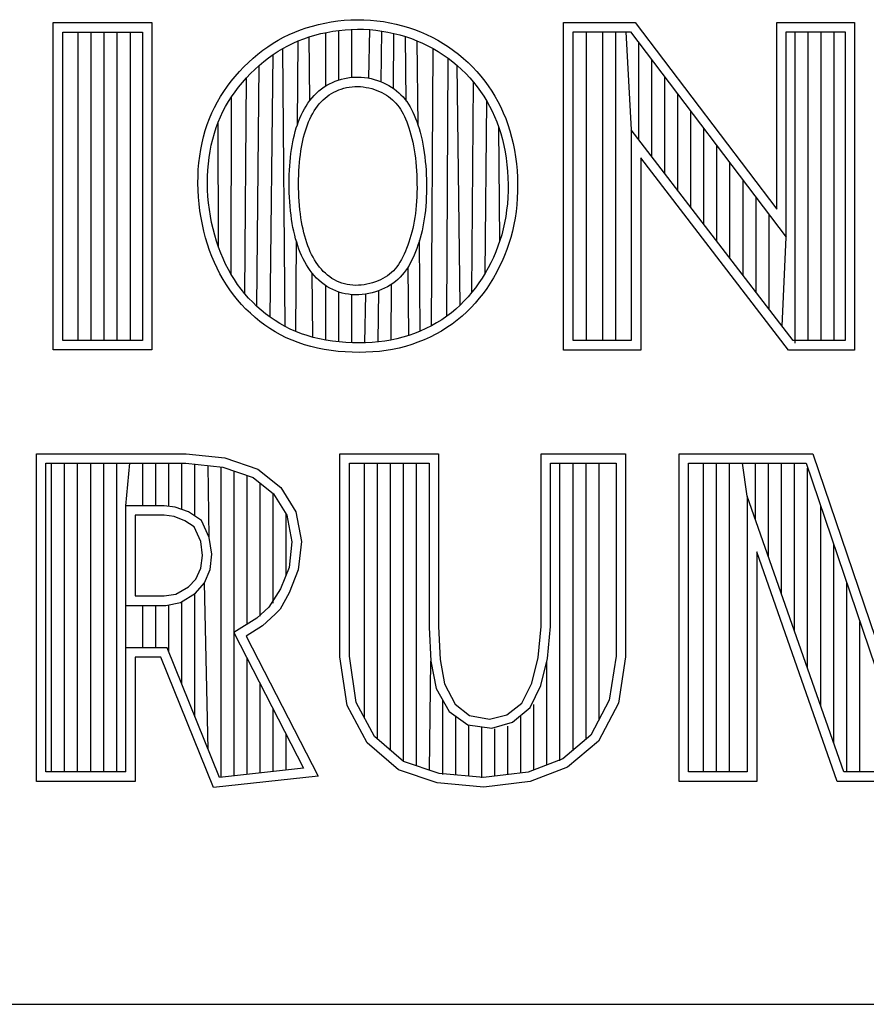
# Model space of a CAD drawing. Header units: inches. Extents: x 0 to 34, y 0 to 22.
# Tile 50 of 111: x 29.593 to 30.028, y 2.38 to 2.887. Entities that reach past the tile are written whole.
import ezdxf

# ---------------------------------------------------------------- set-up
doc = ezdxf.new("R2010")
doc.units = ezdxf.units.IN
doc.header["$LTSCALE"] = 1.87
doc.header["$MEASUREMENT"] = 0
doc.layers.get('0').update_dxf_attribs({"linetype": 'CONTINUOUS'})

msp = doc.modelspace()

# ---------------------------------------------------------------- linework, layer by layer
at = {"color": 2, "linetype": 'CONTINUOUS'}
for p, q in [((29.60991, 2.88513), (29.66069, 2.88513)), ((29.60991, 2.71669), (29.60991, 2.88513)), ((29.66069, 2.88513), (29.66069, 2.71669)), ((29.74017, 2.88241), (29.74328, 2.88334)), ((29.74328, 2.88334), (29.74646, 2.88417)), ((29.74646, 2.88417), (29.7497, 2.88488)), ((29.7497, 2.88488), (29.75299, 2.88548)), ((29.75299, 2.88548), (29.75632, 2.88595)), ((29.75632, 2.88595), (29.75967, 2.8863)), ((29.75967, 2.8863), (29.76305, 2.88652)), ((29.76305, 2.88652), (29.76642, 2.88661)), ((29.76642, 2.88661), (29.7698, 2.88656)), ((29.7698, 2.88656), (29.77316, 2.88638)), ((29.77316, 2.88638), (29.7765, 2.88607)), ((29.7765, 2.88607), (29.77983, 2.88562)), ((29.77983, 2.88562), (29.78312, 2.88505)), ((29.78312, 2.88505), (29.78639, 2.88434)), ((29.78639, 2.88434), (29.78961, 2.88352)), ((29.78961, 2.88352), (29.79279, 2.88257)), ((29.87266, 2.88524), (29.90947, 2.88524)), ((29.87266, 2.71662), (29.87266, 2.88524)), ((29.90947, 2.88524), (29.98238, 2.78914)), ((29.98238, 2.88524), (30.02241, 2.88524)), ((29.98238, 2.78914), (29.98238, 2.88524)), ((30.02241, 2.88524), (30.02241, 2.71662)), ((29.61479, 2.88025), (29.65581, 2.88025)), ((29.61479, 2.72157), (29.61479, 2.88025)), ((29.62272, 2.72157), (29.62272, 2.88025)), ((29.62943, 2.72157), (29.62943, 2.88025)), ((29.63614, 2.72157), (29.63614, 2.88025)), ((29.64286, 2.72157), (29.64286, 2.88025)), ((29.64957, 2.72157), (29.64957, 2.88025)), ((29.65581, 2.88025), (29.65581, 2.72157)), ((29.72572, 2.87608), (29.72847, 2.87757)), ((29.72847, 2.87757), (29.73129, 2.87895)), ((29.73129, 2.87895), (29.73418, 2.88021)), ((29.73418, 2.88021), (29.73713, 2.88136)), ((29.73713, 2.88136), (29.74017, 2.88241)), ((29.73881, 2.87678), (29.74166, 2.87776)), ((29.74166, 2.87776), (29.7446, 2.87864)), ((29.74206, 2.84509), (29.74166, 2.87776)), ((29.7446, 2.87864), (29.7476, 2.87942)), ((29.7476, 2.87942), (29.75066, 2.8801)), ((29.75024, 2.85259), (29.75024, 2.88)), ((29.75066, 2.8801), (29.75377, 2.88066)), ((29.75377, 2.88066), (29.75692, 2.88111)), ((29.75692, 2.88111), (29.76009, 2.88144)), ((29.75695, 2.85565), (29.75695, 2.88111)), ((29.76009, 2.88144), (29.76327, 2.88164)), ((29.76327, 2.88164), (29.76645, 2.88173)), ((29.76366, 2.85699), (29.76366, 2.88166)), ((29.76645, 2.88173), (29.76963, 2.88168)), ((29.76963, 2.88168), (29.7728, 2.88151)), ((29.77242, 2.85648), (29.7728, 2.88151)), ((29.7728, 2.88151), (29.77595, 2.88122)), ((29.77595, 2.88122), (29.77908, 2.88079)), ((29.77876, 2.8546), (29.77908, 2.88079)), ((29.77908, 2.88079), (29.78219, 2.88025)), ((29.78219, 2.88025), (29.78527, 2.87959)), ((29.785, 2.85124), (29.78527, 2.87959)), ((29.78527, 2.87959), (29.7883, 2.87881)), ((29.7883, 2.87881), (29.7913, 2.87792)), ((29.7913, 2.87792), (29.79424, 2.87691)), ((29.79165, 2.84476), (29.7913, 2.87792)), ((29.79279, 2.88257), (29.79592, 2.8815)), ((29.79592, 2.8815), (29.79899, 2.88031)), ((29.79899, 2.88031), (29.802, 2.879)), ((29.802, 2.879), (29.80495, 2.87758)), ((29.80495, 2.87758), (29.80783, 2.87604)), ((29.87754, 2.88035), (29.90705, 2.88035)), ((29.87754, 2.7215), (29.87754, 2.88035)), ((29.88447, 2.7215), (29.88447, 2.88035)), ((29.89289, 2.7215), (29.89289, 2.88035)), ((29.8996, 2.7215), (29.8996, 2.88035)), ((29.90461, 2.88035), (29.90745, 2.82993)), ((29.90705, 2.88035), (29.98726, 2.77463)), ((29.98726, 2.88035), (30.01752, 2.88035)), ((29.98726, 2.77463), (29.98726, 2.88035)), ((29.99186, 2.7202), (29.99186, 2.88035)), ((29.99857, 2.7215), (29.99857, 2.88035)), ((30.00528, 2.7215), (30.00528, 2.88035)), ((30.01199, 2.7215), (30.01199, 2.88035)), ((30.01752, 2.88035), (30.01752, 2.7215)), ((29.71779, 2.87087), (29.72038, 2.87273)), ((29.72038, 2.87273), (29.72302, 2.87446)), ((29.72302, 2.87446), (29.72572, 2.87608)), ((29.72814, 2.87183), (29.73071, 2.87323)), ((29.73071, 2.87323), (29.73334, 2.87452)), ((29.73334, 2.87452), (29.73604, 2.8757)), ((29.73566, 2.8328), (29.73604, 2.8757)), ((29.73604, 2.8757), (29.73881, 2.87678)), ((29.79424, 2.87691), (29.79714, 2.87579)), ((29.79714, 2.87579), (29.79997, 2.87456)), ((29.7977, 2.83224), (29.79722, 2.87575)), ((29.79997, 2.87456), (29.80274, 2.87322)), ((29.80274, 2.87322), (29.80545, 2.87178)), ((29.80783, 2.87604), (29.81064, 2.87439)), ((29.81064, 2.87439), (29.81337, 2.87263)), ((29.81337, 2.87263), (29.81603, 2.87077)), ((29.91132, 2.82489), (29.91132, 2.87472)), ((29.71276, 2.8668), (29.71525, 2.86889)), ((29.71525, 2.86889), (29.71779, 2.87087)), ((29.72071, 2.86696), (29.72314, 2.8687)), ((29.72162, 2.73347), (29.72314, 2.8687)), ((29.72314, 2.8687), (29.72562, 2.87033)), ((29.72562, 2.87033), (29.72814, 2.87183)), ((29.72922, 2.72876), (29.72814, 2.87183)), ((29.80456, 2.72908), (29.80545, 2.87178)), ((29.80545, 2.87178), (29.80809, 2.87023)), ((29.80809, 2.87023), (29.81065, 2.86858)), ((29.81065, 2.86858), (29.81313, 2.86683)), ((29.81603, 2.87077), (29.81859, 2.86879)), ((29.81859, 2.86879), (29.82107, 2.86672)), ((29.70799, 2.86229), (29.71034, 2.86459)), ((29.71034, 2.86459), (29.71276, 2.8668)), ((29.71368, 2.86104), (29.71597, 2.86312)), ((29.7147, 2.73911), (29.71597, 2.86312)), ((29.71597, 2.86312), (29.71832, 2.8651)), ((29.71832, 2.8651), (29.72071, 2.86696)), ((29.81245, 2.73399), (29.81313, 2.86683)), ((29.81313, 2.86683), (29.81553, 2.86499)), ((29.81553, 2.86499), (29.81786, 2.86304)), ((29.81786, 2.86304), (29.82009, 2.86101)), ((29.8194, 2.73976), (29.81786, 2.86304)), ((29.82107, 2.86672), (29.82345, 2.86456)), ((29.82345, 2.86456), (29.82574, 2.8623)), ((29.91803, 2.81617), (29.91803, 2.86587)), ((29.70147, 2.85492), (29.70354, 2.85744)), ((29.70354, 2.85744), (29.70572, 2.85991)), ((29.70572, 2.85991), (29.70799, 2.86229)), ((29.70932, 2.85661), (29.71146, 2.85887)), ((29.71146, 2.85887), (29.71368, 2.86104)), ((29.82009, 2.86101), (29.82224, 2.85889)), ((29.82224, 2.85889), (29.8243, 2.8567)), ((29.82574, 2.8623), (29.82793, 2.85996)), ((29.82793, 2.85996), (29.83001, 2.85754)), ((29.83001, 2.85754), (29.832, 2.85505)), ((29.69767, 2.84971), (29.69951, 2.85234)), ((29.69951, 2.85234), (29.70147, 2.85492)), ((29.70531, 2.85189), (29.70726, 2.85428)), ((29.70726, 2.85428), (29.70932, 2.85661)), ((29.7085, 2.74561), (29.70932, 2.85661)), ((29.74929, 2.85199), (29.75068, 2.85286)), ((29.75068, 2.85286), (29.75211, 2.85365)), ((29.75211, 2.85365), (29.75358, 2.85436)), ((29.75358, 2.85436), (29.75509, 2.855)), ((29.75509, 2.855), (29.75664, 2.85555)), ((29.75664, 2.85555), (29.75823, 2.85603)), ((29.75823, 2.85603), (29.75986, 2.85643)), ((29.75986, 2.85643), (29.76152, 2.85674)), ((29.76152, 2.85674), (29.76321, 2.85696)), ((29.76321, 2.85696), (29.76492, 2.85708)), ((29.76492, 2.85708), (29.76665, 2.85711)), ((29.76513, 2.85221), (29.76658, 2.85223)), ((29.76658, 2.85223), (29.76804, 2.85216)), ((29.76665, 2.85711), (29.76839, 2.85704)), ((29.76839, 2.85704), (29.77011, 2.85687)), ((29.77011, 2.85687), (29.77181, 2.85661)), ((29.77181, 2.85661), (29.77349, 2.85627)), ((29.77349, 2.85627), (29.77514, 2.85585)), ((29.77514, 2.85585), (29.77675, 2.85535)), ((29.77675, 2.85535), (29.77832, 2.85479)), ((29.77832, 2.85479), (29.77984, 2.85416)), ((29.77984, 2.85416), (29.7813, 2.85346)), ((29.7813, 2.85346), (29.78271, 2.8527)), ((29.78271, 2.8527), (29.78407, 2.85188)), ((29.8243, 2.8567), (29.82626, 2.85442)), ((29.82543, 2.74634), (29.82626, 2.85442)), ((29.82626, 2.85442), (29.82812, 2.85209)), ((29.832, 2.85505), (29.83387, 2.8525)), ((29.83387, 2.8525), (29.83564, 2.84988)), ((29.92474, 2.80744), (29.92474, 2.85703)), ((29.69595, 2.84702), (29.69767, 2.84971)), ((29.70173, 2.84699), (29.70346, 2.84946)), ((29.70346, 2.84946), (29.70531, 2.85189)), ((29.74311, 2.84642), (29.74424, 2.84769)), ((29.74424, 2.84769), (29.74542, 2.84889)), ((29.74542, 2.84889), (29.74666, 2.85001)), ((29.74666, 2.85001), (29.74795, 2.85104)), ((29.74795, 2.85104), (29.74929, 2.85199)), ((29.7509, 2.84714), (29.75201, 2.84793)), ((29.75201, 2.84793), (29.75316, 2.84865)), ((29.75316, 2.84865), (29.75435, 2.84931)), ((29.75435, 2.84931), (29.75559, 2.84991)), ((29.75559, 2.84991), (29.75686, 2.85045)), ((29.75686, 2.85045), (29.75817, 2.85092)), ((29.75817, 2.85092), (29.75951, 2.85132)), ((29.75951, 2.85132), (29.76088, 2.85166)), ((29.76088, 2.85166), (29.76228, 2.85192)), ((29.76228, 2.85192), (29.7637, 2.8521)), ((29.7637, 2.8521), (29.76513, 2.85221)), ((29.76804, 2.85216), (29.76951, 2.85202)), ((29.76951, 2.85202), (29.77096, 2.8518)), ((29.77096, 2.8518), (29.7724, 2.85151)), ((29.7724, 2.85151), (29.77382, 2.85114)), ((29.77382, 2.85114), (29.77521, 2.85072)), ((29.77521, 2.85072), (29.77655, 2.85024)), ((29.77655, 2.85024), (29.77785, 2.8497)), ((29.77785, 2.8497), (29.7791, 2.8491)), ((29.7791, 2.8491), (29.78029, 2.84846)), ((29.78029, 2.84846), (29.78143, 2.84777)), ((29.78143, 2.84777), (29.78251, 2.84703)), ((29.78407, 2.85188), (29.78537, 2.85099)), ((29.78537, 2.85099), (29.78661, 2.85005)), ((29.78661, 2.85005), (29.78779, 2.84904)), ((29.78779, 2.84904), (29.7889, 2.84798)), ((29.7889, 2.84798), (29.78996, 2.84686)), ((29.82812, 2.85209), (29.82988, 2.84969)), ((29.82988, 2.84969), (29.83153, 2.84723)), ((29.83153, 2.84723), (29.83308, 2.84472)), ((29.83564, 2.84988), (29.83729, 2.8472)), ((29.83729, 2.8472), (29.83883, 2.84444)), ((29.93146, 2.79872), (29.93146, 2.84818)), ((29.69288, 2.84149), (29.69436, 2.84429)), ((29.69436, 2.84429), (29.69595, 2.84702)), ((29.69862, 2.84191), (29.70012, 2.84447)), ((29.70012, 2.84447), (29.70173, 2.84699)), ((29.70152, 2.75545), (29.70173, 2.84699)), ((29.7392, 2.84068), (29.74009, 2.84219)), ((29.74009, 2.84219), (29.74103, 2.84366)), ((29.74103, 2.84366), (29.74204, 2.84507)), ((29.74204, 2.84507), (29.74311, 2.84642)), ((29.74507, 2.84091), (29.74594, 2.84213)), ((29.74594, 2.84213), (29.74685, 2.84328)), ((29.74685, 2.84328), (29.7478, 2.84436)), ((29.7478, 2.84436), (29.74879, 2.84536)), ((29.74879, 2.84536), (29.74982, 2.84628)), ((29.74982, 2.84628), (29.7509, 2.84714)), ((29.78251, 2.84703), (29.78354, 2.84625)), ((29.78354, 2.84625), (29.78452, 2.84541)), ((29.78452, 2.84541), (29.78544, 2.84453)), ((29.78544, 2.84453), (29.78632, 2.84361)), ((29.78632, 2.84361), (29.78714, 2.84263)), ((29.78714, 2.84263), (29.78792, 2.84161)), ((29.78996, 2.84686), (29.79095, 2.84569)), ((29.79095, 2.84569), (29.79188, 2.84446)), ((29.79188, 2.84446), (29.79276, 2.84317)), ((29.79276, 2.84317), (29.79358, 2.84183)), ((29.83226, 2.75623), (29.83308, 2.84472)), ((29.83308, 2.84472), (29.83453, 2.84214)), ((29.83453, 2.84214), (29.83587, 2.8395)), ((29.83883, 2.84444), (29.84027, 2.84162)), ((29.69027, 2.83569), (29.69151, 2.83863)), ((29.69151, 2.83863), (29.69288, 2.84149)), ((29.69597, 2.83663), (29.69724, 2.8393)), ((29.69724, 2.8393), (29.69862, 2.84191)), ((29.73687, 2.83591), (29.7376, 2.83754)), ((29.7376, 2.83754), (29.73837, 2.83913)), ((29.73837, 2.83913), (29.7392, 2.84068)), ((29.74272, 2.83691), (29.74346, 2.8383)), ((29.74346, 2.8383), (29.74425, 2.83963)), ((29.74425, 2.83963), (29.74507, 2.84091)), ((29.78792, 2.84161), (29.78866, 2.84052)), ((29.78866, 2.84052), (29.78936, 2.83938)), ((29.78936, 2.83938), (29.79002, 2.83817)), ((29.79002, 2.83817), (29.79066, 2.83688)), ((29.79358, 2.84183), (29.79435, 2.84043)), ((29.79435, 2.84043), (29.79508, 2.83897)), ((29.79508, 2.83897), (29.79576, 2.83744)), ((29.79576, 2.83744), (29.79642, 2.83585)), ((29.83587, 2.8395), (29.83711, 2.83678)), ((29.84027, 2.84162), (29.84159, 2.83871)), ((29.84159, 2.83871), (29.84281, 2.83573)), ((29.93817, 2.78999), (29.93817, 2.83934)), ((29.68814, 2.82959), (29.68915, 2.83268)), ((29.68915, 2.83268), (29.69027, 2.83569)), ((29.69375, 2.83107), (29.69481, 2.83388)), ((29.69481, 2.83388), (29.69597, 2.83663)), ((29.69496, 2.76953), (29.69481, 2.83388)), ((29.73502, 2.83089), (29.73559, 2.83259)), ((29.73559, 2.83259), (29.73621, 2.83426)), ((29.73621, 2.83426), (29.73687, 2.83591)), ((29.7402, 2.83097), (29.74076, 2.8325)), ((29.74076, 2.8325), (29.74137, 2.834)), ((29.74137, 2.834), (29.74202, 2.83548)), ((29.74202, 2.83548), (29.74272, 2.83691)), ((29.79066, 2.83688), (29.79128, 2.83552)), ((29.79128, 2.83552), (29.79187, 2.83407)), ((29.79187, 2.83407), (29.79245, 2.83253)), ((29.79245, 2.83253), (29.79301, 2.8309)), ((29.79642, 2.83585), (29.79704, 2.83418)), ((29.79704, 2.83418), (29.79765, 2.83243)), ((29.79765, 2.83243), (29.79822, 2.8306)), ((29.83711, 2.83678), (29.83825, 2.83398)), ((29.83825, 2.83398), (29.8393, 2.83108)), ((29.84281, 2.83573), (29.84392, 2.83265)), ((29.84392, 2.83265), (29.84492, 2.82949)), ((29.68725, 2.82642), (29.68814, 2.82959)), ((29.69197, 2.82519), (29.69281, 2.82817)), ((29.69281, 2.82817), (29.69375, 2.83107)), ((29.73359, 2.82556), (29.73402, 2.82737)), ((29.73402, 2.82737), (29.7345, 2.82915)), ((29.7345, 2.82915), (29.73502, 2.83089)), ((29.73876, 2.82618), (29.7392, 2.82782)), ((29.7392, 2.82782), (29.73967, 2.82941)), ((29.73967, 2.82941), (29.7402, 2.83097)), ((29.79301, 2.8309), (29.79354, 2.82919)), ((29.79354, 2.82919), (29.79405, 2.82741)), ((29.79405, 2.82741), (29.79453, 2.82556)), ((29.79822, 2.8306), (29.79876, 2.82869)), ((29.79876, 2.82869), (29.79928, 2.82672)), ((29.8393, 2.83108), (29.84024, 2.8281)), ((29.83985, 2.77295), (29.8393, 2.83108)), ((29.84024, 2.8281), (29.84109, 2.82502)), ((29.84492, 2.82949), (29.84582, 2.82623)), ((29.99086, 2.7215), (29.90745, 2.82993)), ((29.90745, 2.82993), (29.90745, 2.7215)), ((29.94488, 2.78127), (29.94488, 2.83049)), ((29.68582, 2.81985), (29.68647, 2.82317)), ((29.68647, 2.82317), (29.68725, 2.82642)), ((29.69062, 2.81899), (29.69124, 2.82213)), ((29.69124, 2.82213), (29.69197, 2.82519)), ((29.73285, 2.82178), (29.7332, 2.82369)), ((29.7332, 2.82369), (29.73359, 2.82556)), ((29.73766, 2.82095), (29.73799, 2.82275)), ((29.73799, 2.82275), (29.73836, 2.82449)), ((29.73836, 2.82449), (29.73876, 2.82618)), ((29.79453, 2.82556), (29.79498, 2.82364)), ((29.79498, 2.82364), (29.79539, 2.82166)), ((29.79928, 2.82672), (29.79975, 2.82468)), ((29.79975, 2.82468), (29.80018, 2.82258)), ((29.80018, 2.82258), (29.80057, 2.82043)), ((29.84109, 2.82502), (29.84184, 2.82185)), ((29.84184, 2.82185), (29.84249, 2.8186)), ((29.84582, 2.82623), (29.84661, 2.82288)), ((29.84661, 2.82288), (29.84729, 2.81948)), ((29.68528, 2.81646), (29.68582, 2.81985)), ((29.69012, 2.81579), (29.69062, 2.81899)), ((29.73201, 2.81568), (29.73225, 2.81777)), ((29.73225, 2.81777), (29.73253, 2.81981)), ((29.73253, 2.81981), (29.73285, 2.82178)), ((29.73686, 2.81515), (29.73709, 2.81715)), ((29.73709, 2.81715), (29.73736, 2.81908)), ((29.73736, 2.81908), (29.73766, 2.82095)), ((29.79539, 2.82166), (29.79575, 2.81962)), ((29.79575, 2.81962), (29.79607, 2.81754)), ((29.79607, 2.81754), (29.79635, 2.81541)), ((29.80057, 2.82043), (29.80091, 2.81822)), ((29.80091, 2.81822), (29.8012, 2.81599)), ((29.84249, 2.8186), (29.84303, 2.8153)), ((29.84729, 2.81948), (29.84786, 2.81601)), ((29.95159, 2.77255), (29.95159, 2.82165)), ((29.68457, 2.80955), (29.68487, 2.81303)), ((29.68487, 2.81303), (29.68528, 2.81646)), ((29.68945, 2.80923), (29.68972, 2.81253)), ((29.68972, 2.81253), (29.69012, 2.81579)), ((29.73162, 2.81134), (29.73179, 2.81353)), ((29.73179, 2.81353), (29.73201, 2.81568)), ((29.73649, 2.81099), (29.73666, 2.8131)), ((29.73666, 2.8131), (29.73686, 2.81515)), ((29.79635, 2.81541), (29.79659, 2.81324)), ((29.79659, 2.81324), (29.79678, 2.81105)), ((29.8012, 2.81599), (29.80144, 2.81372)), ((29.80144, 2.81372), (29.80164, 2.81143)), ((29.84303, 2.8153), (29.84346, 2.81196)), ((29.84346, 2.81196), (29.84378, 2.80859)), ((29.84786, 2.81601), (29.84831, 2.81251)), ((29.84831, 2.81251), (29.84865, 2.80898)), ((29.98845, 2.71662), (29.91233, 2.81558)), ((29.91233, 2.81558), (29.91233, 2.71662)), ((29.9583, 2.76382), (29.9583, 2.8128)), ((29.68441, 2.80603), (29.68457, 2.80955)), ((29.68929, 2.80588), (29.68945, 2.80923)), ((29.73132, 2.80454), (29.73138, 2.80684)), ((29.73138, 2.80684), (29.73148, 2.80911)), ((29.73148, 2.80911), (29.73162, 2.81134)), ((29.7362, 2.80445), (29.73626, 2.80666)), ((29.73626, 2.80666), (29.73635, 2.80885)), ((29.73635, 2.80885), (29.73649, 2.81099)), ((29.79678, 2.81105), (29.79693, 2.80883)), ((29.79693, 2.80883), (29.79704, 2.8066)), ((29.80164, 2.81143), (29.8018, 2.80912)), ((29.8018, 2.80912), (29.80192, 2.8068)), ((29.80192, 2.8068), (29.802, 2.80448)), ((29.84378, 2.80859), (29.84399, 2.80521)), ((29.84865, 2.80898), (29.84887, 2.80544)), ((29.68436, 2.80249), (29.68441, 2.80603)), ((29.68445, 2.79892), (29.68436, 2.80249)), ((29.68925, 2.80251), (29.68929, 2.80588)), ((29.68932, 2.79912), (29.68925, 2.80251)), ((29.73129, 2.80222), (29.73132, 2.80454)), ((29.73132, 2.79988), (29.73129, 2.80222)), ((29.73618, 2.80222), (29.7362, 2.80445)), ((29.7362, 2.79997), (29.73618, 2.80222)), ((29.79704, 2.8066), (29.79712, 2.80435)), ((29.79712, 2.80435), (29.79715, 2.80211)), ((29.79715, 2.80211), (29.79716, 2.79987)), ((29.802, 2.80448), (29.80204, 2.80215)), ((29.80204, 2.80215), (29.80204, 2.79983)), ((29.84399, 2.80521), (29.84409, 2.80184)), ((29.84409, 2.80184), (29.84407, 2.79848)), ((29.84887, 2.80544), (29.84897, 2.80189)), ((29.84897, 2.80189), (29.84895, 2.79836)), ((29.96501, 2.7551), (29.96501, 2.80395)), ((29.68465, 2.79535), (29.68445, 2.79892)), ((29.68952, 2.79571), (29.68932, 2.79912)), ((29.73138, 2.79754), (29.73132, 2.79988)), ((29.73148, 2.79521), (29.73138, 2.79754)), ((29.73626, 2.79771), (29.7362, 2.79997)), ((29.73636, 2.79546), (29.73626, 2.79771)), ((29.79712, 2.79764), (29.79705, 2.79543)), ((29.79716, 2.79987), (29.79712, 2.79764)), ((29.802, 2.79752), (29.80193, 2.79523)), ((29.80204, 2.79983), (29.802, 2.79752)), ((29.84407, 2.79848), (29.84393, 2.79514)), ((29.84895, 2.79836), (29.84881, 2.79486)), ((29.68498, 2.79178), (29.68465, 2.79535)), ((29.68542, 2.78823), (29.68498, 2.79178)), ((29.68983, 2.7923), (29.68952, 2.79571)), ((29.69026, 2.78891), (29.68983, 2.7923)), ((29.73162, 2.79289), (29.73148, 2.79521)), ((29.73181, 2.79059), (29.73162, 2.79289)), ((29.73649, 2.79323), (29.73636, 2.79546)), ((29.73667, 2.79102), (29.73649, 2.79323)), ((29.79694, 2.79324), (29.79679, 2.79109)), ((29.79705, 2.79543), (29.79694, 2.79324)), ((29.80181, 2.79295), (29.80165, 2.79069)), ((29.80193, 2.79523), (29.80181, 2.79295)), ((29.84368, 2.79183), (29.84332, 2.78856)), ((29.84393, 2.79514), (29.84368, 2.79183)), ((29.84881, 2.79486), (29.84855, 2.79138)), ((29.97172, 2.74637), (29.97172, 2.79511)), ((29.68598, 2.7847), (29.68542, 2.78823)), ((29.69079, 2.78554), (29.69026, 2.78891)), ((29.73203, 2.78833), (29.73181, 2.79059)), ((29.73229, 2.7861), (29.73203, 2.78833)), ((29.73688, 2.78885), (29.73667, 2.79102)), ((29.73713, 2.78672), (29.73688, 2.78885)), ((29.73742, 2.78465), (29.73713, 2.78672)), ((29.79636, 2.78689), (29.79608, 2.78486)), ((29.79659, 2.78897), (29.79636, 2.78689)), ((29.79679, 2.79109), (29.79659, 2.78897)), ((29.80145, 2.78847), (29.8012, 2.78628)), ((29.80165, 2.79069), (29.80145, 2.78847)), ((29.84332, 2.78856), (29.84285, 2.78533)), ((29.84817, 2.78794), (29.84767, 2.78453)), ((29.84855, 2.79138), (29.84817, 2.78794)), ((29.68665, 2.78121), (29.68598, 2.7847)), ((29.69142, 2.78221), (29.69079, 2.78554)), ((29.69216, 2.77893), (29.69142, 2.78221)), ((29.73259, 2.78393), (29.73229, 2.7861)), ((29.73293, 2.78181), (29.73259, 2.78393)), ((29.7333, 2.77976), (29.73293, 2.78181)), ((29.73774, 2.78264), (29.73742, 2.78465)), ((29.73809, 2.78069), (29.73774, 2.78264)), ((29.79575, 2.78289), (29.79538, 2.78097)), ((29.79608, 2.78486), (29.79575, 2.78289)), ((29.80056, 2.78203), (29.80016, 2.77999)), ((29.8009, 2.78413), (29.80056, 2.78203)), ((29.8012, 2.78628), (29.8009, 2.78413)), ((29.84227, 2.78214), (29.84157, 2.77902)), ((29.84285, 2.78533), (29.84227, 2.78214)), ((29.84767, 2.78453), (29.84705, 2.78117)), ((29.97844, 2.73765), (29.97844, 2.78626)), ((29.68742, 2.77778), (29.68665, 2.78121)), ((29.6883, 2.77441), (29.68742, 2.77778)), ((29.693, 2.77572), (29.69216, 2.77893)), ((29.73372, 2.77776), (29.7333, 2.77976)), ((29.73417, 2.77581), (29.73372, 2.77776)), ((29.73849, 2.77881), (29.73809, 2.78069)), ((29.73891, 2.77699), (29.73849, 2.77881)), ((29.73937, 2.77522), (29.73891, 2.77699)), ((29.79453, 2.77729), (29.79404, 2.77553)), ((29.79497, 2.77911), (29.79453, 2.77729)), ((29.79538, 2.78097), (29.79497, 2.77911)), ((29.79973, 2.778), (29.79925, 2.77606)), ((29.80016, 2.77999), (29.79973, 2.778)), ((29.84157, 2.77902), (29.84077, 2.77595)), ((29.84631, 2.77787), (29.84546, 2.77462)), ((29.84705, 2.78117), (29.84631, 2.77787)), ((29.68928, 2.77111), (29.6883, 2.77441)), ((29.69393, 2.77259), (29.693, 2.77572)), ((29.69496, 2.76953), (29.69393, 2.77259)), ((29.73467, 2.77392), (29.73417, 2.77581)), ((29.73521, 2.77208), (29.73467, 2.77392)), ((29.73473, 2.72618), (29.73513, 2.77233)), ((29.73578, 2.77029), (29.73521, 2.77208)), ((29.73987, 2.77352), (29.73937, 2.77522)), ((29.74041, 2.77186), (29.73987, 2.77352)), ((29.74097, 2.77026), (29.74041, 2.77186)), ((29.79298, 2.77215), (29.79241, 2.77053)), ((29.79353, 2.77381), (29.79298, 2.77215)), ((29.79404, 2.77553), (29.79353, 2.77381)), ((29.79819, 2.77235), (29.7976, 2.77057)), ((29.79874, 2.77418), (29.79819, 2.77235)), ((29.79887, 2.72636), (29.79836, 2.77292)), ((29.79925, 2.77606), (29.79874, 2.77418)), ((29.83985, 2.77295), (29.83883, 2.77001)), ((29.84077, 2.77595), (29.83985, 2.77295)), ((29.8445, 2.77144), (29.84342, 2.76833)), ((29.84546, 2.77462), (29.8445, 2.77144)), ((29.98515, 2.72892), (29.98726, 2.77463)), ((29.69036, 2.76789), (29.68928, 2.77111)), ((29.69155, 2.76475), (29.69036, 2.76789)), ((29.69608, 2.76655), (29.69496, 2.76953)), ((29.6973, 2.76366), (29.69608, 2.76655)), ((29.7364, 2.76856), (29.73578, 2.77029)), ((29.73706, 2.76686), (29.7364, 2.76856)), ((29.73777, 2.76521), (29.73706, 2.76686)), ((29.74158, 2.76871), (29.74097, 2.77026)), ((29.74222, 2.76721), (29.74158, 2.76871)), ((29.7429, 2.76576), (29.74222, 2.76721)), ((29.79118, 2.76743), (29.79053, 2.76596)), ((29.79181, 2.76896), (29.79118, 2.76743)), ((29.79241, 2.77053), (29.79181, 2.76896)), ((29.79635, 2.76716), (29.79567, 2.76551)), ((29.79699, 2.76884), (29.79635, 2.76716)), ((29.7976, 2.77057), (29.79699, 2.76884)), ((29.83771, 2.76714), (29.83649, 2.76432)), ((29.83883, 2.77001), (29.83771, 2.76714)), ((29.84342, 2.76833), (29.84223, 2.76528)), ((29.69283, 2.76168), (29.69155, 2.76475)), ((29.69423, 2.7587), (29.69283, 2.76168)), ((29.69861, 2.76084), (29.6973, 2.76366)), ((29.73852, 2.7636), (29.73777, 2.76521)), ((29.73933, 2.76203), (29.73852, 2.7636)), ((29.7402, 2.76051), (29.73933, 2.76203)), ((29.74362, 2.76436), (29.7429, 2.76576)), ((29.74439, 2.76302), (29.74362, 2.76436)), ((29.7452, 2.76173), (29.74439, 2.76302)), ((29.74605, 2.7605), (29.7452, 2.76173)), ((29.78837, 2.7619), (29.78758, 2.76068)), ((29.78912, 2.76319), (29.78837, 2.7619)), ((29.78984, 2.76455), (29.78912, 2.76319)), ((29.79053, 2.76596), (29.78984, 2.76455)), ((29.79419, 2.76233), (29.79339, 2.76081)), ((29.79495, 2.7639), (29.79419, 2.76233)), ((29.79567, 2.76551), (29.79495, 2.7639)), ((29.83517, 2.76156), (29.83376, 2.75887)), ((29.83649, 2.76432), (29.83517, 2.76156)), ((29.84093, 2.7623), (29.83954, 2.75938)), ((29.84223, 2.76528), (29.84093, 2.7623)), ((29.69572, 2.75579), (29.69423, 2.7587)), ((29.70002, 2.75811), (29.69861, 2.76084)), ((29.70152, 2.75545), (29.70002, 2.75811)), ((29.74112, 2.75904), (29.7402, 2.76051)), ((29.74211, 2.75762), (29.74112, 2.75904)), ((29.74316, 2.75625), (29.74211, 2.75762)), ((29.74353, 2.72322), (29.74313, 2.75629)), ((29.74428, 2.75494), (29.74316, 2.75625)), ((29.74696, 2.75932), (29.74605, 2.7605)), ((29.74791, 2.7582), (29.74696, 2.75932)), ((29.74892, 2.75713), (29.74791, 2.7582)), ((29.74997, 2.75613), (29.74892, 2.75713)), ((29.75106, 2.75519), (29.74997, 2.75613)), ((29.78401, 2.75653), (29.783, 2.75566)), ((29.78497, 2.75746), (29.78401, 2.75653)), ((29.78588, 2.75846), (29.78497, 2.75746)), ((29.78675, 2.75953), (29.78588, 2.75846)), ((29.78758, 2.76068), (29.78675, 2.75953)), ((29.79063, 2.75657), (29.78958, 2.75528)), ((29.79161, 2.75793), (29.79063, 2.75657)), ((29.79253, 2.75934), (29.79161, 2.75793)), ((29.79339, 2.76081), (29.79253, 2.75934)), ((29.79294, 2.72413), (29.79256, 2.75941)), ((29.83226, 2.75623), (29.83068, 2.75365)), ((29.83376, 2.75887), (29.83226, 2.75623)), ((29.83805, 2.75653), (29.83646, 2.75374)), ((29.83954, 2.75938), (29.83805, 2.75653)), ((29.69732, 2.75296), (29.69572, 2.75579)), ((29.69903, 2.75021), (29.69732, 2.75296)), ((29.70312, 2.75287), (29.70152, 2.75545)), ((29.70482, 2.75037), (29.70312, 2.75287)), ((29.74545, 2.75369), (29.74428, 2.75494)), ((29.74669, 2.75251), (29.74545, 2.75369)), ((29.74799, 2.75139), (29.74669, 2.75251)), ((29.74935, 2.75036), (29.74799, 2.75139)), ((29.7522, 2.75432), (29.75106, 2.75519)), ((29.75338, 2.75352), (29.7522, 2.75432)), ((29.7546, 2.7528), (29.75338, 2.75352)), ((29.75586, 2.75215), (29.7546, 2.7528)), ((29.75715, 2.75158), (29.75586, 2.75215)), ((29.75847, 2.7511), (29.75715, 2.75158)), ((29.75982, 2.7507), (29.75847, 2.7511)), ((29.77432, 2.75123), (29.77288, 2.75082)), ((29.77573, 2.75169), (29.77432, 2.75123)), ((29.77709, 2.75222), (29.77573, 2.75169)), ((29.77839, 2.7528), (29.77709, 2.75222)), ((29.77963, 2.75343), (29.77839, 2.7528)), ((29.78081, 2.75412), (29.77963, 2.75343)), ((29.78193, 2.75486), (29.78081, 2.75412)), ((29.783, 2.75566), (29.78193, 2.75486)), ((29.78606, 2.75186), (29.78475, 2.75087)), ((29.7873, 2.75292), (29.78606, 2.75186)), ((29.78847, 2.75406), (29.7873, 2.75292)), ((29.78958, 2.75528), (29.78847, 2.75406)), ((29.82901, 2.75114), (29.82726, 2.7487)), ((29.83068, 2.75365), (29.82901, 2.75114)), ((29.83479, 2.75102), (29.83303, 2.74837)), ((29.83646, 2.75374), (29.83479, 2.75102)), ((29.70084, 2.74754), (29.69903, 2.75021)), ((29.70275, 2.74496), (29.70084, 2.74754)), ((29.70662, 2.74795), (29.70482, 2.75037)), ((29.7085, 2.74561), (29.70662, 2.74795)), ((29.75076, 2.7494), (29.74935, 2.75036)), ((29.75024, 2.72175), (29.75024, 2.74975)), ((29.75223, 2.74852), (29.75076, 2.7494)), ((29.75376, 2.74774), (29.75223, 2.74852)), ((29.75533, 2.74705), (29.75376, 2.74774)), ((29.75694, 2.74647), (29.75533, 2.74705)), ((29.75858, 2.74598), (29.75694, 2.74647)), ((29.75695, 2.72081), (29.75695, 2.74646)), ((29.76025, 2.74559), (29.75858, 2.74598)), ((29.76121, 2.75038), (29.75982, 2.7507)), ((29.76261, 2.75014), (29.76121, 2.75038)), ((29.76404, 2.74999), (29.76261, 2.75014)), ((29.76549, 2.74992), (29.76404, 2.74999)), ((29.76696, 2.74994), (29.76549, 2.74992)), ((29.76844, 2.75005), (29.76696, 2.74994)), ((29.76993, 2.75023), (29.76844, 2.75005)), ((29.77141, 2.75049), (29.76993, 2.75023)), ((29.77288, 2.75082), (29.77141, 2.75049)), ((29.77408, 2.74609), (29.77238, 2.7457)), ((29.77575, 2.74656), (29.77408, 2.74609)), ((29.77737, 2.7471), (29.77575, 2.74656)), ((29.77709, 2.72078), (29.77742, 2.74711)), ((29.77896, 2.74771), (29.77737, 2.7471)), ((29.78049, 2.74839), (29.77896, 2.74771)), ((29.78197, 2.74914), (29.78049, 2.74839)), ((29.78339, 2.74997), (29.78197, 2.74914)), ((29.78475, 2.75087), (29.78339, 2.74997)), ((29.7838, 2.72178), (29.78407, 2.75042)), ((29.82543, 2.74634), (29.82351, 2.74406)), ((29.82726, 2.7487), (29.82543, 2.74634)), ((29.83303, 2.74837), (29.83117, 2.74578)), ((29.70477, 2.74247), (29.70275, 2.74496)), ((29.70688, 2.74006), (29.70477, 2.74247)), ((29.71048, 2.74336), (29.7085, 2.74561)), ((29.71255, 2.74119), (29.71048, 2.74336)), ((29.7147, 2.73911), (29.71255, 2.74119)), ((29.76195, 2.74531), (29.76025, 2.74559)), ((29.76367, 2.74512), (29.76195, 2.74531)), ((29.76366, 2.72034), (29.76366, 2.74512)), ((29.76541, 2.74504), (29.76367, 2.74512)), ((29.76716, 2.74506), (29.76541, 2.74504)), ((29.76891, 2.74518), (29.76716, 2.74506)), ((29.77066, 2.7454), (29.76891, 2.74518)), ((29.77038, 2.72032), (29.77075, 2.74542)), ((29.77238, 2.7457), (29.77066, 2.7454)), ((29.8215, 2.74187), (29.8194, 2.73976)), ((29.82351, 2.74406), (29.8215, 2.74187)), ((29.82718, 2.74084), (29.82503, 2.73849)), ((29.82923, 2.74327), (29.82718, 2.74084)), ((29.83117, 2.74578), (29.82923, 2.74327)), ((29.70908, 2.73775), (29.70688, 2.74006)), ((29.71138, 2.73553), (29.70908, 2.73775)), ((29.71693, 2.73713), (29.7147, 2.73911)), ((29.71923, 2.73525), (29.71693, 2.73713)), ((29.81488, 2.73582), (29.81245, 2.73399)), ((29.81719, 2.73775), (29.81488, 2.73582)), ((29.8194, 2.73976), (29.81719, 2.73775)), ((29.82277, 2.73623), (29.8204, 2.73407)), ((29.82503, 2.73849), (29.82277, 2.73623)), ((29.71376, 2.73342), (29.71138, 2.73553)), ((29.71623, 2.7314), (29.71376, 2.73342)), ((29.71878, 2.7295), (29.71623, 2.7314)), ((29.72162, 2.73347), (29.71923, 2.73525)), ((29.72407, 2.73179), (29.72162, 2.73347)), ((29.7266, 2.73022), (29.72407, 2.73179)), ((29.80992, 2.73225), (29.80728, 2.73061)), ((29.81245, 2.73399), (29.80992, 2.73225)), ((29.81791, 2.732), (29.81531, 2.73003)), ((29.8204, 2.73407), (29.81791, 2.732)), ((29.72141, 2.7277), (29.71878, 2.7295)), ((29.72413, 2.72601), (29.72141, 2.7277)), ((29.72694, 2.72444), (29.72413, 2.72601)), ((29.72922, 2.72876), (29.7266, 2.73022)), ((29.73193, 2.72741), (29.72922, 2.72876)), ((29.73473, 2.72618), (29.73193, 2.72741)), ((29.73763, 2.72505), (29.73473, 2.72618)), ((29.79887, 2.72636), (29.79593, 2.72518)), ((29.80175, 2.72766), (29.79887, 2.72636)), ((29.80456, 2.72908), (29.80175, 2.72766)), ((29.80728, 2.73061), (29.80456, 2.72908)), ((29.80977, 2.72641), (29.80685, 2.72477)), ((29.81259, 2.72816), (29.80977, 2.72641)), ((29.81531, 2.73003), (29.81259, 2.72816)), ((29.65581, 2.72157), (29.61479, 2.72157)), ((29.72985, 2.72299), (29.72694, 2.72444)), ((29.73286, 2.72166), (29.72985, 2.72299)), ((29.73598, 2.72046), (29.73286, 2.72166)), ((29.74064, 2.72405), (29.73763, 2.72505)), ((29.74376, 2.72316), (29.74064, 2.72405)), ((29.74698, 2.7224), (29.74376, 2.72316)), ((29.75029, 2.72175), (29.74698, 2.7224)), ((29.75366, 2.72122), (29.75029, 2.72175)), ((29.75707, 2.7208), (29.75366, 2.72122)), ((29.7605, 2.72051), (29.75707, 2.7208)), ((29.76393, 2.72034), (29.7605, 2.72051)), ((29.77403, 2.72051), (29.77071, 2.72034)), ((29.7773, 2.72081), (29.77403, 2.72051)), ((29.78052, 2.72122), (29.7773, 2.72081)), ((29.7837, 2.72176), (29.78052, 2.72122)), ((29.78683, 2.72242), (29.7837, 2.72176)), ((29.78991, 2.72322), (29.78683, 2.72242)), ((29.79294, 2.72413), (29.78991, 2.72322)), ((29.79593, 2.72518), (29.79294, 2.72413)), ((29.79765, 2.72061), (29.79446, 2.71949)), ((29.80078, 2.72187), (29.79765, 2.72061)), ((29.80386, 2.72326), (29.80078, 2.72187)), ((29.80685, 2.72477), (29.80386, 2.72326)), ((29.90745, 2.7215), (29.87754, 2.7215)), ((30.01752, 2.7215), (29.99086, 2.7215)), ((29.66069, 2.71669), (29.60991, 2.71669)), ((29.7392, 2.71938), (29.73598, 2.72046)), ((29.74252, 2.71844), (29.7392, 2.71938)), ((29.74594, 2.71762), (29.74252, 2.71844)), ((29.74944, 2.71694), (29.74594, 2.71762)), ((29.75298, 2.71638), (29.74944, 2.71694)), ((29.75657, 2.71595), (29.75298, 2.71638)), ((29.76017, 2.71564), (29.75657, 2.71595)), ((29.76376, 2.71546), (29.76017, 2.71564)), ((29.76734, 2.7154), (29.76376, 2.71546)), ((29.76734, 2.72028), (29.76393, 2.72034)), ((29.77071, 2.72034), (29.76734, 2.72028)), ((29.77088, 2.71546), (29.76734, 2.7154)), ((29.77437, 2.71564), (29.77088, 2.71546)), ((29.77783, 2.71595), (29.77437, 2.71564)), ((29.78124, 2.71639), (29.77783, 2.71595)), ((29.78461, 2.71697), (29.78124, 2.71639)), ((29.78794, 2.71767), (29.78461, 2.71697)), ((29.79122, 2.71851), (29.78794, 2.71767)), ((29.79446, 2.71949), (29.79122, 2.71851)), ((29.91233, 2.71662), (29.87266, 2.71662)), ((30.02241, 2.71662), (29.98845, 2.71662)), ((29.60117, 2.66323), (29.67829, 2.66323)), ((29.60117, 2.4947), (29.60117, 2.66323)), ((29.67829, 2.66323), (29.69827, 2.66124)), ((29.69827, 2.66124), (29.71513, 2.65531)), ((29.75744, 2.66323), (29.80831, 2.66323)), ((29.75744, 2.55883), (29.75744, 2.66323)), ((29.80831, 2.66323), (29.80831, 2.57431)), ((29.86103, 2.66323), (29.90452, 2.66323)), ((29.86103, 2.57431), (29.86103, 2.66323)), ((29.90452, 2.66323), (29.90452, 2.55883)), ((29.93211, 2.66323), (30.00096, 2.66323)), ((29.93211, 2.4947), (29.93211, 2.66323)), ((30.00096, 2.66323), (30.03611, 2.55981)), ((29.60606, 2.65835), (29.67805, 2.65835)), ((29.60606, 2.49958), (29.60606, 2.65835)), ((29.60902, 2.49958), (29.60902, 2.65835)), ((29.61573, 2.49958), (29.61573, 2.65835)), ((29.62244, 2.49958), (29.62244, 2.65835)), ((29.62915, 2.49958), (29.62915, 2.65835)), ((29.63586, 2.49958), (29.63586, 2.65835)), ((29.64258, 2.49958), (29.64258, 2.65835)), ((29.64718, 2.63648), (29.64929, 2.65835)), ((29.656, 2.63648), (29.656, 2.65835)), ((29.66271, 2.63648), (29.66271, 2.65835)), ((29.66942, 2.6362), (29.66942, 2.65835)), ((29.67613, 2.63454), (29.67613, 2.65835)), ((29.67805, 2.65835), (29.69721, 2.65644)), ((29.68285, 2.63113), (29.68285, 2.65787)), ((29.69022, 2.62021), (29.68956, 2.6572)), ((29.69627, 2.49682), (29.69627, 2.65654)), ((29.69721, 2.65644), (29.71275, 2.65098)), ((29.71513, 2.65531), (29.727, 2.64595)), ((29.76232, 2.65835), (29.80343, 2.65835)), ((29.76232, 2.55919), (29.76232, 2.65835)), ((29.7701, 2.52742), (29.7701, 2.65835)), ((29.77681, 2.51644), (29.77681, 2.65835)), ((29.78352, 2.51064), (29.78352, 2.65835)), ((29.79023, 2.50485), (29.79023, 2.65835)), ((29.79694, 2.50267), (29.79694, 2.65835)), ((29.80343, 2.65835), (29.80343, 2.57409)), ((29.86591, 2.65835), (29.89964, 2.65835)), ((29.86591, 2.57431), (29.86591, 2.65835)), ((29.87077, 2.50519), (29.87077, 2.65835)), ((29.87748, 2.51081), (29.87748, 2.65835)), ((29.88419, 2.51643), (29.88419, 2.65835)), ((29.89091, 2.52653), (29.89091, 2.65835)), ((29.89964, 2.65835), (29.89964, 2.55921)), ((29.93699, 2.65835), (29.99746, 2.65835)), ((29.93699, 2.49958), (29.93699, 2.65835)), ((29.9446, 2.49958), (29.9446, 2.65835)), ((29.95131, 2.49958), (29.95131, 2.65835)), ((29.95802, 2.49958), (29.95802, 2.65835)), ((29.96719, 2.64142), (29.96473, 2.65835)), ((29.97145, 2.62929), (29.97145, 2.65835)), ((29.97816, 2.61015), (29.97816, 2.65835)), ((29.98487, 2.59102), (29.98487, 2.65835)), ((29.99158, 2.57188), (29.99158, 2.65835)), ((29.99746, 2.65835), (30.03624, 2.54426)), ((29.99829, 2.55275), (29.99829, 2.65592)), ((29.70298, 2.49755), (29.70298, 2.65441)), ((29.70969, 2.57557), (29.70969, 2.65205)), ((29.71275, 2.65098), (29.72331, 2.64264)), ((29.7164, 2.57979), (29.7164, 2.64809)), ((29.727, 2.64595), (29.7348, 2.63347)), ((29.72312, 2.58634), (29.72312, 2.6428)), ((29.72331, 2.64264), (29.73017, 2.63167)), ((30.01694, 2.49958), (29.96719, 2.64142)), ((29.96719, 2.64142), (29.96719, 2.49958)), ((29.66705, 2.63648), (29.64718, 2.63648)), ((29.64718, 2.49958), (29.64718, 2.63648)), ((29.67265, 2.63582), (29.66705, 2.63648)), ((29.67944, 2.63334), (29.67265, 2.63582)), ((30.005, 2.53361), (30.005, 2.63617)), ((29.66705, 2.6316), (29.65207, 2.6316)), ((29.65207, 2.6316), (29.65207, 2.59009)), ((29.67205, 2.63097), (29.66705, 2.6316)), ((29.67767, 2.62879), (29.67205, 2.63097)), ((29.68621, 2.62896), (29.67944, 2.63334)), ((29.72983, 2.60104), (29.72983, 2.63222)), ((29.73017, 2.63167), (29.73268, 2.61799)), ((29.7348, 2.63347), (29.73761, 2.61818)), ((29.68235, 2.62567), (29.67767, 2.62879)), ((29.68579, 2.61818), (29.68235, 2.62567)), ((29.69022, 2.62021), (29.68621, 2.62896)), ((29.69156, 2.61163), (29.69022, 2.62021)), ((29.68672, 2.611), (29.68579, 2.61818)), ((29.73268, 2.61799), (29.73127, 2.60468)), ((29.73761, 2.61818), (29.73605, 2.60351)), ((30.01171, 2.51448), (30.01171, 2.61642)), ((29.68579, 2.60445), (29.68672, 2.611)), ((29.69062, 2.60376), (29.69156, 2.61163)), ((30.01348, 2.4947), (29.97207, 2.61275)), ((29.97207, 2.61275), (29.97207, 2.4947)), ((29.68329, 2.59883), (29.68579, 2.60445)), ((29.73127, 2.60468), (29.72695, 2.59374)), ((29.68775, 2.59685), (29.69062, 2.60376)), ((29.73605, 2.60351), (29.73137, 2.59165)), ((29.67298, 2.59103), (29.67954, 2.59477)), ((29.67954, 2.59477), (29.68329, 2.59883)), ((29.68313, 2.59146), (29.68775, 2.59685)), ((29.68956, 2.51136), (29.68775, 2.59685)), ((30.01843, 2.49958), (30.01843, 2.59667)), ((29.65207, 2.59009), (29.66705, 2.59009)), ((29.66705, 2.59009), (29.67298, 2.59103)), ((29.6754, 2.58679), (29.68313, 2.59146)), ((29.68285, 2.52794), (29.68285, 2.59113)), ((29.72695, 2.59374), (29.72091, 2.58435)), ((29.73137, 2.59165), (29.72668, 2.58323)), ((29.64718, 2.58521), (29.66781, 2.58527)), ((29.656, 2.56345), (29.656, 2.58523)), ((29.66271, 2.56345), (29.66271, 2.58525)), ((29.66781, 2.58527), (29.6754, 2.58679)), ((29.66942, 2.5611), (29.66942, 2.58527)), ((29.67613, 2.54452), (29.67613, 2.58693)), ((29.72091, 2.58435), (29.71467, 2.5787)), ((29.71467, 2.5787), (29.70281, 2.57124)), ((29.72419, 2.58073), (29.71763, 2.5748)), ((29.72668, 2.58323), (29.72419, 2.58073)), ((29.71763, 2.5748), (29.7092, 2.56949)), ((29.80343, 2.57409), (29.80424, 2.55651)), ((29.80831, 2.57431), (29.80905, 2.55736)), ((29.85955, 2.55846), (29.86103, 2.57431)), ((29.86441, 2.55801), (29.86591, 2.57431)), ((30.02514, 2.49958), (30.02514, 2.57693)), ((29.70281, 2.57124), (29.73876, 2.50148)), ((29.7092, 2.56949), (29.74635, 2.49741)), ((29.66847, 2.56345), (29.64718, 2.56345)), ((29.69548, 2.49673), (29.66847, 2.56345)), ((29.66518, 2.55857), (29.65207, 2.55857)), ((29.65207, 2.55857), (29.65207, 2.4947)), ((29.69234, 2.49147), (29.66518, 2.55857)), ((29.76113, 2.53378), (29.75744, 2.55883)), ((29.76583, 2.53534), (29.76232, 2.55919)), ((29.85623, 2.5452), (29.85955, 2.55846)), ((29.89964, 2.55921), (29.89614, 2.53644)), ((29.90452, 2.55883), (29.90084, 2.53488)), ((29.70969, 2.49829), (29.70969, 2.55789)), ((29.80365, 2.50043), (29.80424, 2.55651)), ((29.80424, 2.55651), (29.80696, 2.54252)), ((29.80905, 2.55736), (29.81126, 2.54483)), ((29.86097, 2.54401), (29.86441, 2.55801)), ((29.86406, 2.50324), (29.86406, 2.55658)), ((29.7164, 2.49903), (29.7164, 2.54486)), ((29.81126, 2.54483), (29.81679, 2.53451)), ((29.85107, 2.53488), (29.85623, 2.5452)), ((29.85544, 2.5327), (29.86097, 2.54401)), ((29.80696, 2.54252), (29.81374, 2.5307)), ((29.77145, 2.51462), (29.76113, 2.53378)), ((29.77532, 2.51772), (29.76583, 2.53534)), ((29.81037, 2.49819), (29.81037, 2.53658)), ((29.81679, 2.53451), (29.82416, 2.52862)), ((29.84333, 2.52899), (29.85107, 2.53488)), ((29.85735, 2.50066), (29.85735, 2.53428)), ((29.89614, 2.53644), (29.88665, 2.51848)), ((29.90084, 2.53488), (29.89052, 2.51535)), ((29.72312, 2.49976), (29.72312, 2.53184)), ((29.81374, 2.5307), (29.8233, 2.52381)), ((29.81708, 2.49801), (29.81708, 2.5283)), ((29.82416, 2.52862), (29.83448, 2.52678)), ((29.83448, 2.52678), (29.84333, 2.52899)), ((29.84629, 2.5251), (29.85544, 2.5327)), ((29.85064, 2.49904), (29.85064, 2.52871)), ((29.8233, 2.52381), (29.83567, 2.52204)), ((29.82379, 2.49739), (29.82379, 2.52346)), ((29.83567, 2.52204), (29.84629, 2.5251)), ((29.84392, 2.49821), (29.84392, 2.52314)), ((29.72983, 2.5005), (29.72983, 2.51882)), ((29.8305, 2.49656), (29.8305, 2.52278)), ((29.83721, 2.49739), (29.83721, 2.52182)), ((29.88665, 2.51848), (29.87216, 2.50635)), ((29.78767, 2.50061), (29.77145, 2.51462)), ((29.79013, 2.50494), (29.77532, 2.51772)), ((29.89052, 2.51535), (29.87466, 2.50209)), ((29.80858, 2.49879), (29.79013, 2.50494)), ((29.87216, 2.50635), (29.85431, 2.49949)), ((29.64718, 2.49958), (29.60606, 2.49958)), ((29.73876, 2.50148), (29.69548, 2.49673)), ((29.80757, 2.49398), (29.78767, 2.50061)), ((29.83146, 2.49668), (29.80858, 2.49879)), ((29.85431, 2.49949), (29.83146, 2.49668)), ((29.87466, 2.50209), (29.8555, 2.49472)), ((29.96719, 2.49958), (29.93699, 2.49958)), ((30.04224, 2.49958), (30.01694, 2.49958)), ((29.65207, 2.4947), (29.60117, 2.4947)), ((29.74635, 2.49741), (29.69234, 2.49147)), ((29.83154, 2.49177), (29.80757, 2.49398)), ((29.8555, 2.49472), (29.83154, 2.49177)), ((29.97207, 2.4947), (29.93211, 2.4947)), ((30.04574, 2.4947), (30.01348, 2.4947)), ((28.72307, 2.38), (33.50002, 2.38))]:
    msp.add_line(p, q, dxfattribs=at)

doc.saveas('drawing.dxf')
